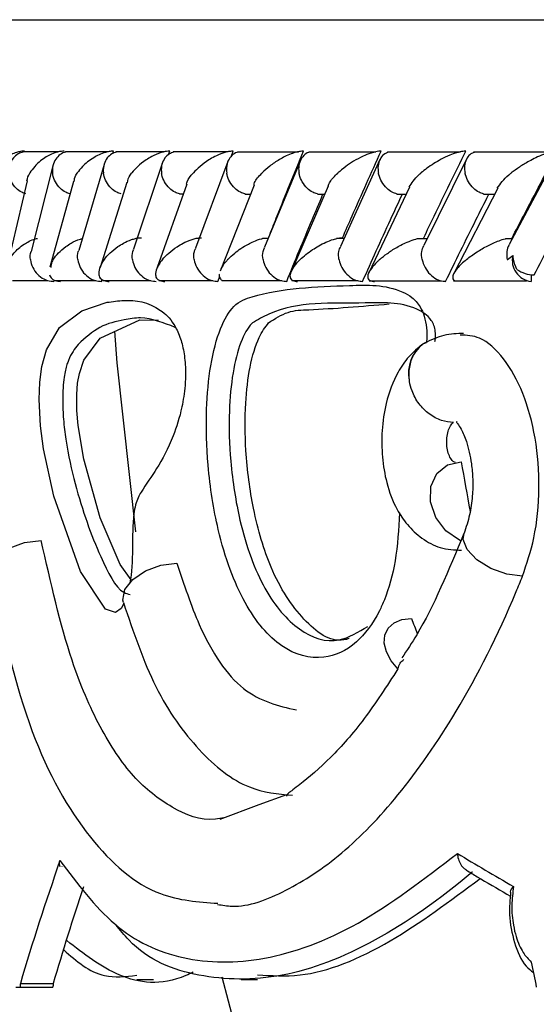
# Model space of a CAD drawing. Header units: millimetres. Extents: x 65 to 121, y 64 to 185.
# Tile 76 of 175: x 72.282 to 72.874, y 132.733 to 133.86. Entities that reach past the tile are written whole.
import ezdxf

# ---------------------------------------------------------------- set-up
doc = ezdxf.new("R2010")
doc.units = ezdxf.units.MM

msp = doc.modelspace()

# ---------------------------------------------------------------- linework, layer by layer
at = {"color": 1, "linetype": 'Continuous', "lineweight": 25}
msp.add_line((72.17689, 133.86004), (76.131, 133.86004), dxfattribs=at)
at = {"color": 7, "linetype": 'Continuous', "lineweight": 25}
for p, q in [((72.32703, 133.70861), (72.28555, 133.70861)), ((72.38353, 133.70861), (72.33487, 133.70861)), ((72.38888, 133.70679), (72.38964, 133.70942)), ((72.44817, 133.70859), (72.39244, 133.70859)), ((72.45293, 133.70552), (72.45421, 133.70942)), ((72.52089, 133.70856), (72.45815, 133.70856)), ((72.52458, 133.70317), (72.52689, 133.70942)), ((72.60167, 133.70852), (72.53196, 133.70852)), ((72.69055, 133.70847), (72.61387, 133.70847)), ((72.78762, 133.70841), (72.70395, 133.70841)), ((72.89302, 133.70835), (72.80229, 133.70835)), ((72.44611, 133.69667), (72.41278, 133.59709)), ((72.52101, 133.69784), (72.48372, 133.59824)), ((72.60406, 133.69896), (72.56282, 133.59937)), ((72.69525, 133.69995), (72.65006, 133.60044)), ((72.7947, 133.7009), (72.7455, 133.60142)), ((72.89635, 133.70198), (72.84328, 133.6025)), ((72.32081, 133.69416), (72.29546, 133.59455)), ((72.37898, 133.69415), (72.35001, 133.5959)), ((72.37938, 133.69552), (72.37918, 133.69485)), ((72.29077, 133.67546), (72.26791, 133.57775)), ((72.34391, 133.67485), (72.31689, 133.57648)), ((72.40496, 133.67356), (72.37432, 133.5762)), ((72.47378, 133.67158), (72.43996, 133.57619)), ((72.5509, 133.6706), (72.51205, 133.57205)), ((72.63586, 133.66925), (72.59333, 133.57125)), ((72.72905, 133.66829), (72.68243, 133.56999)), ((72.83027, 133.66708), (72.77957, 133.56865)), ((72.46547, 133.66044), (72.46983, 133.66044)), ((72.54049, 133.66038), (72.54687, 133.66038)), ((72.62357, 133.66034), (72.632, 133.66034)), ((72.71474, 133.66031), (72.72526, 133.66031)), ((72.81408, 133.66029), (72.82678, 133.66029)), ((72.48791, 133.60942), (72.484, 133.60942)), ((72.56696, 133.60936), (72.56063, 133.60936)), ((72.65409, 133.6093), (72.64532, 133.6093)), ((72.74937, 133.60924), (72.73821, 133.60924)), ((72.84684, 133.60918), (72.83927, 133.60918)), ((72.27409, 133.56145), (72.31466, 133.56145)), ((72.32142, 133.56038), (72.3218, 133.5619)), ((72.32171, 133.56139), (72.36947, 133.56139)), ((72.37592, 133.56038), (72.37666, 133.56293)), ((72.37765, 133.56133), (72.43249, 133.56133)), ((72.44178, 133.56128), (72.50363, 133.56128)), ((72.50943, 133.56038), (72.51155, 133.5661)), ((72.51401, 133.56123), (72.58283, 133.56123)), ((72.59431, 133.56121), (72.67009, 133.56121)), ((72.68273, 133.56119), (72.76549, 133.56119)), ((72.77936, 133.56118), (72.86309, 133.56118)), ((72.86844, 133.56794), (72.86844, 133.56038)), ((72.42004, 133.51637), (72.44119, 133.51598)), ((72.74549, 133.48914), (72.74479, 133.48868)), ((72.58802, 132.9726), (72.55649, 132.96092)), ((72.55649, 132.96092), (72.51172, 132.94433)), ((72.33041, 132.8907), (72.33068, 132.89023)), ((72.84081, 132.85876), (72.84475, 132.85645)), ((72.41653, 132.76081), (72.43561, 132.76081)), ((72.53618, 132.76081), (72.55487, 132.76081)), ((72.2778, 132.75204), (72.28272, 132.75204)), ((72.28272, 132.75204), (72.32032, 132.75204)), ((72.28301, 132.75641), (72.3206, 132.75641))]:
    msp.add_line(p, q, dxfattribs=at)
at = {"color": 1, "linetype": 'Continuous', "lineweight": 25, "flags": 128}
for points in [[(72.40149, 133.19159), (72.39869, 133.18597), (72.39213, 133.18131), (72.38073, 133.18487), (72.35205, 133.22813), (72.32126, 133.31438), (72.30942, 133.36866), (72.30601, 133.39513), (72.30458, 133.42495), (72.30542, 133.44509), (72.30779, 133.46292), (72.31286, 133.48186), (72.32784, 133.50745), (72.35338, 133.52657), (72.38252, 133.53644), (72.38252, 133.53644)], [(72.85863, 133.22276), (72.84068, 133.22505), (72.8223, 133.23165), (72.80632, 133.24155), (72.79518, 133.25323), (72.79058, 133.26492), (72.79164, 133.27206)]]:
    msp.add_lwpolyline(points, dxfattribs=at)
at = {"color": 7, "linetype": 'Continuous', "lineweight": 25, "flags": 128}
for points in [[(72.40992, 133.21872), (72.39729, 133.23609), (72.37455, 133.28967), (72.35594, 133.35694), (72.34939, 133.39531), (72.34788, 133.41236), (72.34763, 133.43071), (72.34867, 133.44381), (72.35063, 133.45486), (72.35563, 133.47005), (72.37456, 133.49534), (72.42004, 133.51637), (72.42004, 133.51637)], [(72.39075, 133.50333), (72.39378, 133.46719), (72.41519, 133.27352)], [(72.78778, 133.26345), (72.78625, 133.26413), (72.77088, 133.27475), (72.75933, 133.29011), (72.75331, 133.30794), (72.7537, 133.32561), (72.76045, 133.34049), (72.77257, 133.3504), (72.78825, 133.35387)], [(72.24876, 133.22286), (72.24948, 133.233), (72.2569, 133.24485), (72.27037, 133.25483), (72.2879, 133.26145), (72.3069, 133.26374)], [(72.40109, 133.19262), (72.40054, 133.19552), (72.40286, 133.20745), (72.41188, 133.21917), (72.42631, 133.22901), (72.44405, 133.23552), (72.46254, 133.23777)], [(72.71583, 133.11666), (72.70789, 133.126), (72.70256, 133.13599), (72.70019, 133.14596), (72.70096, 133.15523), (72.7048, 133.16318), (72.71145, 133.16927), (72.72048, 133.17309), (72.73126, 133.17438)]]:
    msp.add_lwpolyline(points, dxfattribs=at)
at = {"color": 7, "linetype": 'Continuous', "lineweight": 25}
for centre, radius, start, end in [((72.87102, 133.58435), 0.02411, 166.24825, 263.85713), ((72.87294, 133.60499), 0.03728, 236.11116, 268.27089), ((76.75556, 133.85134), 4.37867, 194.37996, 241.16242)]:
    msp.add_arc(centre, radius, start, end, dxfattribs=at)
at = {"color": 1, "linetype": 'Continuous', "lineweight": 25}
msp.add_arc((72.76878, 133.45565), 0.04083, 126.40129, 192.27237, dxfattribs=at)
at = {"color": 7, "linetype": 'Continuous', "lineweight": 25}
for centre, major_axis, ratio, start_param, end_param in [((76.75189, 133.30682), (-2.53109, 12.70919), 0.2998667, 1.5074515, 1.5119138), ((76.75189, 133.13567), (-3.48166, 5.23508), 0.5669342, 1.2033141, 1.2063992), ((76.75189, 133.33104), (4.40163, 2.07214), 0.6020386, 2.6073109, 2.6496143), ((76.75189, 133.08947), (4.57233, -0.56596), 0.2759804, 3.696837, 3.7243939), ((76.75189, 133.33104), (4.36315, 2.05402), 0.6020386, 2.617553, 2.6511437), ((76.75189, 134.84741), (-1.95503, 12.22306), 0.3383966, 1.6863484, 1.6887483), ((76.75189, 135.33037), (1.87357, 15.05933), 0.2771553, 1.7769257, 1.7772204), ((76.75189, 135.33037), (1.85719, 14.92766), 0.2771553, 1.7784551, 1.7787525)]:
    msp.add_ellipse(centre, major_axis=major_axis, ratio=ratio, start_param=start_param, end_param=end_param, dxfattribs=at)
for points, knots in [([(72.28759, 133.70942), (72.28718, 133.70942), (72.2857, 133.70942), (72.28258, 133.7091), (72.27757, 133.70791), (72.2689, 133.70432), (72.26102, 133.69847), (72.25438, 133.69129), (72.25152, 133.68676), (72.25038, 133.68445), (72.25037, 133.68442)], [0, 0, 0, 0, 0.01653916, 0.06077309, 0.12386613, 0.23350387, 0.52492392, 0.75889755, 0.99643671, 1, 1, 1, 1]), ([(72.28595, 133.70843), (72.2841, 133.70786), (72.27984, 133.70653), (72.27447, 133.70167), (72.27055, 133.69472), (72.26966, 133.68857), (72.26983, 133.68513), (72.26989, 133.6845), (72.2699, 133.68442)], [0, 0, 0, 0, 0.1774388, 0.4091719, 0.6749905, 0.9409895, 0.9922558, 1, 1, 1, 1]), ([(72.33325, 133.70942), (72.33217, 133.70939), (72.33078, 133.70936), (72.32787, 133.70899), (72.32303, 133.70791), (72.31689, 133.70537), (72.30763, 133.70001), (72.2998, 133.69293), (72.2954, 133.68699), (72.29389, 133.68445), (72.29387, 133.68442)], [0, 0, 0, 0, 0.043992, 0.0565369, 0.1182194, 0.248588, 0.3779114, 0.733917, 0.9964152, 1, 1, 1, 1]), ([(72.33532, 133.70838), (72.33468, 133.70828), (72.33159, 133.70777), (72.32697, 133.7045), (72.32207, 133.6987), (72.31979, 133.69164), (72.3197, 133.68662), (72.31993, 133.6845), (72.31994, 133.68442)], [0, 0, 0, 0, 0.0598895, 0.2870553, 0.5251795, 0.7996586, 0.9922741, 1, 1, 1, 1]), ([(72.38964, 133.70942), (72.38883, 133.70941), (72.38728, 133.70938), (72.38415, 133.70898), (72.37904, 133.70778), (72.37296, 133.70532), (72.36332, 133.70001), (72.35488, 133.69294), (72.34983, 133.68697), (72.34812, 133.68445), (72.34809, 133.68442)], [0, 0, 0, 0, 0.03362851, 0.06473084, 0.12594028, 0.25113357, 0.37546448, 0.73561926, 0.99641294, 1, 1, 1, 1]), ([(72.39297, 133.7084), (72.39121, 133.70783), (72.38713, 133.70651), (72.38209, 133.70167), (72.37854, 133.69471), (72.3779, 133.68856), (72.37821, 133.68512), (72.37829, 133.6845), (72.3783, 133.68442)], [0, 0, 0, 0, 0.1755397, 0.4076138, 0.6742208, 0.941075, 0.9922625, 1, 1, 1, 1]), ([(72.45421, 133.70942), (72.45366, 133.70941), (72.45194, 133.7094), (72.44856, 133.70896), (72.44151, 133.7072), (72.43406, 133.70377), (72.42135, 133.69604), (72.41453, 133.68948), (72.41059, 133.68445), (72.41056, 133.68442)], [0, 0, 0, 0, 0.0233469, 0.0734505, 0.1346809, 0.3255499, 0.4727864, 0.9964156, 1, 1, 1, 1]), ([(72.45875, 133.70837), (72.45706, 133.70781), (72.4531, 133.70649), (72.44826, 133.70166), (72.4449, 133.69471), (72.44439, 133.68856), (72.44477, 133.68512), (72.44486, 133.6845), (72.44487, 133.68442)], [0, 0, 0, 0, 0.1729304, 0.4056657, 0.6732067, 0.9409567, 0.9922489, 1, 1, 1, 1]), ([(72.52689, 133.70942), (72.52659, 133.70942), (72.52558, 133.70942), (72.52314, 133.70924), (72.51936, 133.70856), (72.51292, 133.70665), (72.5059, 133.70347), (72.49304, 133.69598), (72.48569, 133.68949), (72.48124, 133.68445), (72.48121, 133.68442)], [0, 0, 0, 0, 0.0130806, 0.0440415, 0.1002327, 0.1663617, 0.3297439, 0.4739408, 0.9964202, 1, 1, 1, 1]), ([(72.5326, 133.70832), (72.53209, 133.70823), (72.52927, 133.70773), (72.52513, 133.70449), (72.5208, 133.6987), (72.51902, 133.69164), (72.51923, 133.68662), (72.51957, 133.6845), (72.51959, 133.68442)], [0, 0, 0, 0, 0.0509168, 0.2800827, 0.5204161, 0.7977512, 0.9922103, 1, 1, 1, 1]), ([(72.60765, 133.70942), (72.60758, 133.70942), (72.60645, 133.70943), (72.60376, 133.70925), (72.59873, 133.70823), (72.58986, 133.70527), (72.57926, 133.69975), (72.56853, 133.69235), (72.56266, 133.68712), (72.56003, 133.68445), (72.56, 133.68442)], [0, 0, 0, 0, 0.0028358, 0.0509797, 0.1103358, 0.2078121, 0.4531839, 0.7216351, 0.996423, 1, 1, 1, 1]), ([(72.56924, 133.61487), (72.57194, 133.62167), (72.58447, 133.65318), (72.59746, 133.6847), (72.60765, 133.70942)], [0, 0, 0, 0, 0.21553423, 1, 1, 1, 1]), ([(72.61456, 133.70828), (72.61412, 133.7082), (72.61144, 133.70771), (72.6075, 133.70449), (72.60335, 133.6987), (72.60176, 133.69164), (72.60206, 133.68662), (72.60244, 133.6845), (72.60245, 133.68442)], [0, 0, 0, 0, 0.0452527, 0.2758465, 0.5176144, 0.7965511, 0.992159, 1, 1, 1, 1]), ([(72.69652, 133.70942), (72.69564, 133.7094), (72.69371, 133.70936), (72.68966, 133.70869), (72.68322, 133.70692), (72.67008, 133.70143), (72.65767, 133.69351), (72.64969, 133.68696), (72.64699, 133.68445), (72.64695, 133.68442)], [0, 0, 0, 0, 0.0388589, 0.0848156, 0.1629421, 0.3126917, 0.7369112, 0.9964065, 1, 1, 1, 1]), ([(72.65238, 133.61038), (72.656, 133.61867), (72.67044, 133.65169), (72.68535, 133.6847), (72.69652, 133.70942)], [0, 0, 0, 0, 0.25105885, 1, 1, 1, 1]), ([(72.70477, 133.70818), (72.70336, 133.70767), (72.69986, 133.7064), (72.69571, 133.70166), (72.69294, 133.69471), (72.69282, 133.68856), (72.69337, 133.68512), (72.69349, 133.6845), (72.6935, 133.68442)], [0, 0, 0, 0, 0.1588879, 0.3956738, 0.6676524, 0.9398365, 0.9921105, 1, 1, 1, 1]), ([(72.79357, 133.70942), (72.79297, 133.70941), (72.79139, 133.70939), (72.7879, 133.70892), (72.78204, 133.70747), (72.77023, 133.70304), (72.75593, 133.69505), (72.74639, 133.68807), (72.74216, 133.68445), (72.74212, 133.68442)], [0, 0, 0, 0, 0.0273814, 0.072129, 0.1418747, 0.2690883, 0.6203435, 0.9964136, 1, 1, 1, 1]), ([(72.74546, 133.61038), (72.7494, 133.61865), (72.76517, 133.65167), (72.7814, 133.68468), (72.79357, 133.70942)], [0, 0, 0, 0, 0.2504263, 1, 1, 1, 1]), ([(72.80319, 133.70811), (72.80188, 133.70762), (72.79855, 133.70636), (72.79464, 133.70166), (72.79207, 133.69472), (72.79207, 133.68856), (72.79268, 133.68513), (72.79281, 133.6845), (72.79283, 133.68442)], [0, 0, 0, 0, 0.1536516, 0.3920343, 0.6655884, 0.9393272, 0.9920486, 1, 1, 1, 1]), ([(72.89893, 133.70942), (72.89859, 133.70942), (72.8973, 133.70942), (72.89432, 133.7091), (72.88897, 133.70791), (72.87844, 133.70432), (72.86669, 133.69847), (72.85489, 133.6913), (72.84861, 133.68675), (72.84568, 133.68445), (72.84563, 133.68442)], [0, 0, 0, 0, 0.0165297, 0.0607643, 0.1238762, 0.2335004, 0.5249166, 0.758895, 0.9964267, 1, 1, 1, 1]), ([(72.84677, 133.61038), (72.85104, 133.61862), (72.86816, 133.65165), (72.88574, 133.68465), (72.89893, 133.70942)], [0, 0, 0, 0, 0.2495628, 1, 1, 1, 1]), ([(72.28938, 133.66079), (72.28779, 133.66127), (72.28365, 133.66251), (72.27771, 133.66719), (72.27248, 133.67412), (72.27043, 133.68028), (72.26996, 133.68371), (72.2699, 133.68434), (72.2699, 133.68442)], [0, 0, 0, 0, 0.1489895, 0.3888922, 0.663938, 0.9391505, 0.9920077, 1, 1, 1, 1]), ([(72.29047, 133.67551), (72.29126, 133.67844), (72.29207, 133.68141), (72.29385, 133.68439), (72.29387, 133.68442)], [0, 0, 0, 0, 0.9885719, 1, 1, 1, 1]), ([(72.33986, 133.66072), (72.33821, 133.66122), (72.33403, 133.66248), (72.328, 133.66719), (72.32269, 133.67413), (72.32055, 133.68028), (72.32002, 133.68372), (72.31995, 133.68434), (72.31994, 133.68442)], [0, 0, 0, 0, 0.1543461, 0.3926122, 0.6660387, 0.9396643, 0.9920675, 1, 1, 1, 1]), ([(72.34476, 133.6746), (72.34499, 133.67711), (72.34527, 133.68032), (72.34754, 133.68363), (72.34807, 133.68439), (72.34809, 133.68442)], [0, 0, 0, 0, 0.772418, 0.9897243, 1, 1, 1, 1]), ([(72.39861, 133.66065), (72.3969, 133.66117), (72.39268, 133.66244), (72.38658, 133.66719), (72.38122, 133.67413), (72.37897, 133.68028), (72.3784, 133.68372), (72.37831, 133.68434), (72.3783, 133.68442)], [0, 0, 0, 0, 0.15966094, 0.39630772, 0.66814082, 0.94015704, 0.992124, 1, 1, 1, 1]), ([(72.40577, 133.67332), (72.40633, 133.67626), (72.40702, 133.6799), (72.40995, 133.68364), (72.41054, 133.68439), (72.41056, 133.68442)], [0, 0, 0, 0, 0.8013233, 0.9908964, 1, 1, 1, 1]), ([(72.46552, 133.66058), (72.46377, 133.66112), (72.45952, 133.66241), (72.45335, 133.66719), (72.44794, 133.67413), (72.44562, 133.68029), (72.44497, 133.68372), (72.44488, 133.68434), (72.44487, 133.68442)], [0, 0, 0, 0, 0.1648519, 0.4000081, 0.6701756, 0.9405724, 0.9921773, 1, 1, 1, 1]), ([(72.47362, 133.67165), (72.47381, 133.67257), (72.47466, 133.67669), (72.47822, 133.68106), (72.48118, 133.68439), (72.48121, 133.68442)], [0, 0, 0, 0, 0.2235686, 0.9920462, 1, 1, 1, 1]), ([(72.54053, 133.66052), (72.53874, 133.66107), (72.53447, 133.66237), (72.52826, 133.66718), (72.52281, 133.67414), (72.5204, 133.68028), (72.5197, 133.68372), (72.5196, 133.68434), (72.51959, 133.68442)], [0, 0, 0, 0, 0.1698301, 0.4035866, 0.6721477, 0.9409417, 0.9922203, 1, 1, 1, 1]), ([(72.55093, 133.67058), (72.55109, 133.67153), (72.55182, 133.67594), (72.55634, 133.68072), (72.55997, 133.68439), (72.56, 133.68442)], [0, 0, 0, 0, 0.2150669, 0.9926838, 1, 1, 1, 1]), ([(72.62361, 133.66046), (72.62179, 133.66103), (72.61753, 133.66234), (72.6113, 133.66718), (72.60581, 133.67413), (72.60334, 133.68029), (72.60258, 133.68372), (72.60247, 133.68434), (72.60245, 133.68442)], [0, 0, 0, 0, 0.1737874, 0.4064443, 0.6737155, 0.9411855, 0.9922693, 1, 1, 1, 1]), ([(72.63567, 133.66933), (72.63634, 133.67101), (72.6383, 133.67589), (72.64331, 133.68104), (72.64691, 133.68439), (72.64695, 133.68442)], [0, 0, 0, 0, 0.3429017, 0.9933024, 1, 1, 1, 1]), ([(72.71477, 133.66043), (72.71295, 133.661), (72.70872, 133.66232), (72.7025, 133.66718), (72.697, 133.67413), (72.69445, 133.68028), (72.69364, 133.68372), (72.69352, 133.68434), (72.6935, 133.68442)], [0, 0, 0, 0, 0.1764202, 0.4083996, 0.6747443, 0.9412975, 0.9922743, 1, 1, 1, 1]), ([(72.72888, 133.66834), (72.73175, 133.67299), (72.73501, 133.67827), (72.74128, 133.6837), (72.74208, 133.68439), (72.74212, 133.68442)], [0, 0, 0, 0, 0.8742251, 0.9937173, 1, 1, 1, 1]), ([(72.81412, 133.6604), (72.81231, 133.66098), (72.80814, 133.66231), (72.80196, 133.66717), (72.79644, 133.67413), (72.79383, 133.68028), (72.79298, 133.68372), (72.79284, 133.68434), (72.79283, 133.68442)], [0, 0, 0, 0, 0.1778739, 0.4095648, 0.6753236, 0.9412678, 0.9922697, 1, 1, 1, 1]), ([(72.82974, 133.66724), (72.83334, 133.67221), (72.83742, 133.67786), (72.84466, 133.68366), (72.84559, 133.68439), (72.84563, 133.68442)], [0, 0, 0, 0, 0.87447546, 0.99415078, 1, 1, 1, 1]), ([(72.58833, 133.56038), (72.5931, 133.57204), (72.60272, 133.59559), (72.61648, 133.62861), (72.62553, 133.64996), (72.62954, 133.65942)], [0, 0, 0, 0, 0.3530541, 0.7134078, 1, 1, 1, 1]), ([(72.67534, 133.56038), (72.68056, 133.57202), (72.6911, 133.59555), (72.70618, 133.62856), (72.71609, 133.64993), (72.7205, 133.65942)], [0, 0, 0, 0, 0.3525208, 0.7123419, 1, 1, 1, 1]), ([(72.7705, 133.56038), (72.77618, 133.57199), (72.78765, 133.59547), (72.80405, 133.62848), (72.81484, 133.64987), (72.81966, 133.65942)], [0, 0, 0, 0, 0.35164635, 0.71059091, 1, 1, 1, 1]), ([(72.87182, 133.56773), (72.87807, 133.57954), (72.89065, 133.60328), (72.90705, 133.63385), (72.91722, 133.65261), (72.92091, 133.65942)], [0, 0, 0, 0, 0.3866202, 0.7772647, 1, 1, 1, 1]), ([(72.27057, 133.58538), (72.27059, 133.58541), (72.27198, 133.58793), (72.27611, 133.59385), (72.2837, 133.60099), (72.29293, 133.60627), (72.29815, 133.60864), (72.30186, 133.60942), (72.30258, 133.60957)], [0, 0, 0, 0, 0.0039133, 0.2894546, 0.6885604, 0.8270371, 0.966523, 1, 1, 1, 1]), ([(72.32074, 133.58538), (72.32076, 133.58541), (72.32404, 133.5904), (72.32984, 133.59694), (72.34173, 133.6046), (72.34812, 133.60796), (72.35326, 133.60917), (72.35397, 133.60934)], [0, 0, 0, 0, 0.00399, 0.5847847, 0.7525058, 0.965791, 1, 1, 1, 1]), ([(72.37922, 133.58538), (72.37925, 133.58541), (72.38293, 133.59037), (72.38941, 133.59683), (72.4014, 133.60432), (72.40821, 133.60756), (72.4146, 133.6095), (72.41828, 133.61017), (72.42062, 133.61036), (72.42155, 133.61037), (72.42186, 133.61038)], [0, 0, 0, 0, 0.0035867, 0.5226976, 0.6704191, 0.8368602, 0.9043245, 0.9605328, 0.9870024, 1, 1, 1, 1]), ([(72.44591, 133.58538), (72.44593, 133.58541), (72.4501, 133.59036), (72.45715, 133.59678), (72.46968, 133.60424), (72.47665, 133.60747), (72.48332, 133.6095), (72.48738, 133.61024), (72.48979, 133.61038), (72.49054, 133.61038), (72.49061, 133.61038)], [0, 0, 0, 0, 0.0036008, 0.5215361, 0.6668567, 0.8334602, 0.9000057, 0.9672568, 0.9972848, 1, 1, 1, 1]), ([(72.52075, 133.58538), (72.52078, 133.58541), (72.52309, 133.58789), (72.52963, 133.59388), (72.53969, 133.60096), (72.55085, 133.60633), (72.55649, 133.60865), (72.56028, 133.6094), (72.56061, 133.60947)], [0, 0, 0, 0, 0.00396689, 0.28822748, 0.70078995, 0.82607855, 0.98514062, 1, 1, 1, 1]), ([(72.60373, 133.58538), (72.60377, 133.58541), (72.60575, 133.58732), (72.61008, 133.59112), (72.61924, 133.59781), (72.62955, 133.60385), (72.64031, 133.60817), (72.64641, 133.60977), (72.65007, 133.61032), (72.65174, 133.61036), (72.65238, 133.61038)], [0, 0, 0, 0, 0.00359108, 0.20088364, 0.40017645, 0.71459816, 0.85252775, 0.92653503, 0.97200978, 1, 1, 1, 1]), ([(72.6949, 133.58538), (72.69494, 133.58541), (72.69757, 133.58774), (72.70347, 133.59241), (72.71425, 133.59947), (72.72532, 133.60505), (72.73407, 133.60843), (72.73756, 133.60919), (72.73819, 133.60932)], [0, 0, 0, 0, 0.0039913, 0.2731483, 0.547803, 0.8392511, 0.9711174, 1, 1, 1, 1]), ([(72.79435, 133.58538), (72.79439, 133.58541), (72.79797, 133.58833), (72.80541, 133.59368), (72.81783, 133.60102), (72.82899, 133.60603), (72.83647, 133.60873), (72.83911, 133.60926), (72.83925, 133.60929)], [0, 0, 0, 0, 0.00400898, 0.3440751, 0.63157056, 0.87804608, 0.99351647, 1, 1, 1, 1]), ([(72.29461, 133.58538), (72.2946, 133.58546), (72.2943, 133.58852), (72.29404, 133.59189), (72.29537, 133.59453), (72.2954, 133.59458)], [0, 0, 0, 0, 0.0262198, 0.9802317, 1, 1, 1, 1]), ([(72.34895, 133.58538), (72.34894, 133.58546), (72.34859, 133.58852), (72.34837, 133.59235), (72.34991, 133.59538), (72.35015, 133.59584)], [0, 0, 0, 0, 0.0226412, 0.8486738, 1, 1, 1, 1]), ([(72.41154, 133.58538), (72.41153, 133.58546), (72.41112, 133.58852), (72.41092, 133.59277), (72.41261, 133.59615), (72.41303, 133.59699)], [0, 0, 0, 0, 0.0201481, 0.7567427, 1, 1, 1, 1]), ([(72.48231, 133.58538), (72.4823, 133.58546), (72.48183, 133.58852), (72.48161, 133.59319), (72.48343, 133.59692), (72.48401, 133.59812)], [0, 0, 0, 0, 0.0182128, 0.6835741, 1, 1, 1, 1]), ([(72.56122, 133.58538), (72.5612, 133.58546), (72.56068, 133.58852), (72.56043, 133.59361), (72.56235, 133.5977), (72.56309, 133.59927)], [0, 0, 0, 0, 0.0165792, 0.6223151, 1, 1, 1, 1]), ([(72.64829, 133.58538), (72.64827, 133.58546), (72.6477, 133.58852), (72.64739, 133.59402), (72.64938, 133.59845), (72.65024, 133.60037)], [0, 0, 0, 0, 0.0152948, 0.5729009, 1, 1, 1, 1]), ([(72.74358, 133.58538), (72.74357, 133.58546), (72.74295, 133.58852), (72.74256, 133.59441), (72.74458, 133.59916), (72.74554, 133.60141)], [0, 0, 0, 0, 0.0142378, 0.5329013, 1, 1, 1, 1]), ([(72.8435, 133.60238), (72.84302, 133.60171), (72.84109, 133.59901), (72.8403, 133.59308), (72.84063, 133.5878), (72.84119, 133.58546), (72.84121, 133.58538)], [0, 0, 0, 0, 0.1519212, 0.6164755, 0.9867626, 1, 1, 1, 1]), ([(72.29461, 133.58538), (72.29462, 133.5853), (72.29495, 133.58224), (72.29669, 133.57615), (72.30215, 133.56832), (72.30968, 133.56279), (72.31652, 133.56058), (72.32035, 133.56042), (72.32142, 133.56038)], [0, 0, 0, 0, 0.00653813, 0.24427438, 0.48236229, 0.70981584, 0.91916434, 1, 1, 1, 1]), ([(72.32074, 133.58538), (72.32072, 133.58534), (72.32017, 133.58448), (72.31815, 133.58136), (72.31804, 133.57834), (72.31795, 133.57613)], [0, 0, 0, 0, 0.0109904, 0.2758376, 1, 1, 1, 1]), ([(72.34895, 133.58538), (72.34896, 133.5853), (72.34933, 133.58223), (72.3512, 133.57615), (72.35673, 133.56831), (72.36429, 133.56278), (72.37108, 133.56058), (72.37487, 133.56042), (72.37592, 133.56038)], [0, 0, 0, 0, 0.006522, 0.2444512, 0.4827029, 0.7102267, 0.9194833, 1, 1, 1, 1]), ([(72.37922, 133.58538), (72.3792, 133.58534), (72.37663, 133.58187), (72.37337, 133.57591), (72.3724, 133.56844), (72.37443, 133.56375), (72.37806, 133.5614), (72.38143, 133.56047), (72.38379, 133.56041), (72.38485, 133.56038)], [0, 0, 0, 0, 0.0035796, 0.3626756, 0.6223861, 0.8074337, 0.898026, 0.9545454, 1, 1, 1, 1]), ([(72.41154, 133.58538), (72.41155, 133.5853), (72.41198, 133.58223), (72.41394, 133.57615), (72.41955, 133.56831), (72.42711, 133.56278), (72.43385, 133.56058), (72.43758, 133.56042), (72.43862, 133.56038)], [0, 0, 0, 0, 0.0065124, 0.2445439, 0.4829157, 0.7104925, 0.9197431, 1, 1, 1, 1]), ([(72.44591, 133.58538), (72.44588, 133.58534), (72.44442, 133.58358), (72.44182, 133.58009), (72.43871, 133.57421), (72.43736, 133.56841), (72.43885, 133.56374), (72.44217, 133.5614), (72.44539, 133.56047), (72.44771, 133.56041), (72.44874, 133.56038)], [0, 0, 0, 0, 0.0035838, 0.1847782, 0.3645808, 0.6232265, 0.8077265, 0.898203, 0.9547374, 1, 1, 1, 1]), ([(72.48231, 133.58538), (72.48232, 133.5853), (72.48282, 133.58223), (72.48484, 133.57615), (72.49053, 133.5683), (72.49807, 133.56278), (72.50474, 133.56058), (72.50841, 133.56042), (72.50943, 133.56038)], [0, 0, 0, 0, 0.0065062, 0.2445649, 0.482989, 0.7105686, 0.9198175, 1, 1, 1, 1]), ([(72.52075, 133.58538), (72.52071, 133.58534), (72.51761, 133.582), (72.51369, 133.57743), (72.51254, 133.5731), (72.51224, 133.57197)], [0, 0, 0, 0, 0.0075761, 0.7393553, 1, 1, 1, 1]), ([(72.56122, 133.58538), (72.56123, 133.5853), (72.56177, 133.58223), (72.56389, 133.57615), (72.56962, 133.5683), (72.57713, 133.56278), (72.58372, 133.56058), (72.58733, 133.56042), (72.58833, 133.56038)], [0, 0, 0, 0, 0.0064967, 0.2445367, 0.4829187, 0.7105307, 0.9197611, 1, 1, 1, 1]), ([(72.60373, 133.58538), (72.60369, 133.58534), (72.60289, 133.58456), (72.59713, 133.5787), (72.59162, 133.57096), (72.59205, 133.56384), (72.5947, 133.56142), (72.59763, 133.56051), (72.59982, 133.56036), (72.60087, 133.56038), (72.60088, 133.56038)], [0, 0, 0, 0, 0.0035864, 0.0815057, 0.6158262, 0.8044424, 0.8963767, 0.9534458, 0.999504, 1, 1, 1, 1]), ([(72.64829, 133.58538), (72.6483, 133.5853), (72.6489, 133.58223), (72.65108, 133.57615), (72.65685, 133.56831), (72.66431, 133.56278), (72.67081, 133.56058), (72.67435, 133.56042), (72.67534, 133.56038)], [0, 0, 0, 0, 0.0065123, 0.2444778, 0.482775, 0.71033, 0.9195897, 1, 1, 1, 1]), ([(72.6949, 133.58538), (72.69486, 133.58534), (72.69392, 133.5845), (72.68757, 133.57861), (72.6813, 133.57086), (72.68094, 133.5638), (72.68326, 133.5614), (72.686, 133.56052), (72.68815, 133.56034), (72.68914, 133.56038), (72.68915, 133.56038)], [0, 0, 0, 0, 0.00358498, 0.08780058, 0.61904448, 0.80603499, 0.89726016, 0.95395972, 0.99987394, 1, 1, 1, 1]), ([(72.74358, 133.58538), (72.7436, 133.5853), (72.74424, 133.58224), (72.74649, 133.57615), (72.75228, 133.56831), (72.75968, 133.56279), (72.76607, 133.56058), (72.76954, 133.56042), (72.7705, 133.56038)], [0, 0, 0, 0, 0.0065268, 0.2443274, 0.4824832, 0.7099578, 0.9192592, 1, 1, 1, 1]), ([(72.79435, 133.58538), (72.79431, 133.58534), (72.79012, 133.58192), (72.78393, 133.57599), (72.77872, 133.56844), (72.7783, 133.56388), (72.77948, 133.56165), (72.78082, 133.56124), (72.78091, 133.56121)], [0, 0, 0, 0, 0.00395679, 0.39707189, 0.68694517, 0.89257145, 0.99273362, 1, 1, 1, 1]), ([(72.84121, 133.58538), (72.84125, 133.58541), (72.84328, 133.58686), (72.84546, 133.58849), (72.8476, 133.59008)], [0, 0, 0, 0, 0.0215819, 1, 1, 1, 1]), ([(72.85216, 133.57405), (72.85061, 133.5779), (72.84853, 133.58306), (72.84778, 133.58866), (72.8476, 133.59008)], [0, 0, 0, 0, 0.7461319, 1, 1, 1, 1]), ([(72.31639, 133.56787), (72.3171, 133.56622), (72.31815, 133.56377), (72.32214, 133.56141), (72.32566, 133.56048), (72.32807, 133.56041), (72.32915, 133.56038)], [0, 0, 0, 0, 0.4908135, 0.7303136, 0.8792636, 1, 1, 1, 1]), ([(72.51117, 133.56862), (72.5111, 133.56843), (72.51042, 133.56647), (72.51166, 133.56398), (72.5136, 133.5617), (72.51518, 133.56127), (72.51527, 133.56125)], [0, 0, 0, 0, 0.0684932, 0.683638, 0.9832853, 1, 1, 1, 1]), ([(72.75826, 133.49172), (72.75849, 133.49304), (72.75914, 133.49669), (72.75891, 133.50313), (72.75722, 133.51022), (72.75303, 133.51783), (72.74625, 133.52415), (72.72046, 133.53751), (72.6571, 133.53337), (72.59473, 133.53894), (72.55519, 133.51641), (72.54895, 133.51286)], [0, 0, 0, 0, 0.0082949, 0.0229255, 0.0373053, 0.0532227, 0.0852104, 0.1234076, 0.3785318, 0.9018647, 1, 1, 1, 1]), ([(72.56757, 133.51291), (72.57491, 133.51765), (72.58969, 133.5272), (72.63411, 133.52846), (72.67433, 133.53189), (72.70585, 133.53459)], [0, 0, 0, 0, 0.1758859, 0.3541381, 1, 1, 1, 1]), ([(72.46058, 133.50775), (72.44706, 133.51295), (72.4268, 133.52076), (72.40824, 133.51754), (72.40206, 133.51647)], [0, 0, 0, 0, 0.6670769, 1, 1, 1, 1]), ([(72.54895, 133.51286), (72.54875, 133.51265), (72.54383, 133.50756), (72.53478, 133.49163), (72.52575, 133.45583), (72.52146, 133.40801), (72.52339, 133.34855), (72.53529, 133.27428), (72.56177, 133.20317), (72.60175, 133.15759), (72.64369, 133.14285), (72.67041, 133.15875), (72.68136, 133.16526)], [0, 0, 0, 0, 0.0025396, 0.062614, 0.1269679, 0.1953714, 0.2827307, 0.3939641, 0.5579242, 0.7231059, 0.8865896, 1, 1, 1, 1]), ([(72.65997, 133.15132), (72.65791, 133.15075), (72.6396, 133.14562), (72.60686, 133.16994), (72.57126, 133.2225), (72.54978, 133.29413), (72.54077, 133.36093), (72.5402, 133.41783), (72.54551, 133.46319), (72.55494, 133.49619), (72.56375, 133.50786), (72.56757, 133.51291)], [0, 0, 0, 0, 0.0249502, 0.2221018, 0.4196786, 0.5701841, 0.6936977, 0.7890393, 0.865054, 0.941524, 1, 1, 1, 1]), ([(72.79112, 133.50068), (72.78363, 133.50053), (72.76864, 133.50023), (72.75351, 133.4931), (72.74595, 133.48954)], [0, 0, 0, 0, 0.5000303, 1, 1, 1, 1]), ([(72.85863, 133.22276), (72.86344, 133.23704), (72.87377, 133.2677), (72.87918, 133.32372), (72.87469, 133.38176), (72.8602, 133.43407), (72.83767, 133.47395), (72.81199, 133.49791), (72.79469, 133.49863), (72.78721, 133.49895)], [0, 0, 0, 0, 0.1312069, 0.2818102, 0.4317935, 0.5816152, 0.7322495, 0.8840992, 1, 1, 1, 1]), ([(72.34929, 133.48824), (72.34533, 133.4831), (72.3407, 133.47709), (72.33562, 133.46307), (72.33328, 133.45339), (72.33185, 133.43878), (72.33136, 133.42173), (72.33229, 133.40098), (72.33652, 133.3672), (72.34951, 133.31002), (72.37123, 133.25081), (72.39418, 133.20528), (72.40651, 133.20239), (72.40903, 133.2018)], [0, 0, 0, 0, 0.10190702, 0.11933314, 0.16369626, 0.19210835, 0.21990454, 0.26590621, 0.31786889, 0.45492129, 0.73889121, 0.94660526, 1, 1, 1, 1]), ([(72.74455, 133.48851), (72.7389, 133.48403), (72.72823, 133.47556), (72.71291, 133.45291), (72.70183, 133.42373), (72.697, 133.39017), (72.69735, 133.35906), (72.70244, 133.32828), (72.71216, 133.30214), (72.72676, 133.28061), (72.7436, 133.26505), (72.7648, 133.25375), (72.78044, 133.25298), (72.78856, 133.25257)], [0, 0, 0, 0, 0.0846633, 0.1599536, 0.2844719, 0.3828468, 0.4757875, 0.5689066, 0.6744506, 0.7421266, 0.81983, 0.9063817, 1, 1, 1, 1]), ([(72.748, 133.48999), (72.74676, 133.4895), (72.74116, 133.48724), (72.7341, 133.4783), (72.72843, 133.46443), (72.72804, 133.45316), (72.72882, 133.44738), (72.72888, 133.44697)], [0, 0, 0, 0, 0.0840565, 0.381834, 0.6797085, 0.9775795, 1, 1, 1, 1]), ([(72.77938, 133.39896), (72.77484, 133.3994), (72.76535, 133.40033), (72.75137, 133.40792), (72.73941, 133.41976), (72.73208, 133.43317), (72.72954, 133.44256), (72.72894, 133.44658), (72.72888, 133.44697)], [0, 0, 0, 0, 0.196366, 0.41037559, 0.62484671, 0.83969015, 0.98437144, 1, 1, 1, 1]), ([(72.78169, 133.35312), (72.78112, 133.35325), (72.77914, 133.35369), (72.77616, 133.35734), (72.77332, 133.36351), (72.77176, 133.37122), (72.77155, 133.37938), (72.77269, 133.38718), (72.77504, 133.39379), (72.77753, 133.39739), (72.77908, 133.3987), (72.77938, 133.39896)], [0, 0, 0, 0, 0.054855, 0.1916759, 0.3249219, 0.4550887, 0.5828867, 0.7098959, 0.8376557, 0.9675562, 1, 1, 1, 1]), ([(72.78375, 133.39976), (72.78343, 133.39974), (72.78276, 133.3997), (72.78327, 133.39904), (72.78464, 133.39705), (72.7892, 133.38985), (72.79535, 133.3755), (72.79998, 133.35509), (72.8019, 133.33351), (72.8014, 133.31363), (72.79836, 133.29195), (72.79391, 133.27881), (72.79158, 133.2719)], [0, 0, 0, 0, 0.0408395, 0.0873102, 0.11824, 0.1923345, 0.3152974, 0.4901626, 0.5978491, 0.716799, 0.8512575, 1, 1, 1, 1]), ([(72.79155, 133.27184), (72.77406, 133.22984), (72.75142, 133.17548), (72.72604, 133.13786), (72.72026, 133.12931)], [0, 0, 0, 0, 0.7726481, 1, 1, 1, 1]), ([(72.51642, 132.94607), (72.51313, 132.94545), (72.49194, 132.94143), (72.4565, 132.95593), (72.41183, 132.99018), (72.37354, 133.04777), (72.33639, 133.13351), (72.3178, 133.21561), (72.3069, 133.26374)], [0, 0, 0, 0, 0.0327605, 0.2113336, 0.3899166, 0.5684801, 0.7470419, 1, 1, 1, 1]), ([(72.46254, 133.23777), (72.47063, 133.21332), (72.49108, 133.15156), (72.53673, 133.08413), (72.57866, 133.07443), (72.59952, 133.06961)], [0, 0, 0, 0, 0.2478077, 0.6259612, 1, 1, 1, 1]), ([(72.24876, 133.22287), (72.26299, 133.16022), (72.29047, 133.03933), (72.35829, 132.9196), (72.43286, 132.85373), (72.48705, 132.84982), (72.50948, 132.8482)], [0, 0, 0, 0, 0.2948575, 0.569047, 0.8216591, 1, 1, 1, 1]), ([(72.50908, 132.84701), (72.51455, 132.84607), (72.5389, 132.84189), (72.58707, 132.86027), (72.65135, 132.90174), (72.71799, 132.97057), (72.78683, 133.06912), (72.83316, 133.16051), (72.85622, 133.21687), (72.85863, 133.22276)], [0, 0, 0, 0, 0.0504712, 0.2245047, 0.3985145, 0.5725333, 0.7603033, 0.9749284, 1, 1, 1, 1]), ([(72.40109, 133.19262), (72.41262, 133.15878), (72.43583, 133.0907), (72.48728, 133.01991), (72.54077, 132.9771), (72.5782, 132.97351), (72.59478, 132.97193)], [0, 0, 0, 0, 0.2600434, 0.5232509, 0.7887542, 1, 1, 1, 1]), ([(72.71583, 133.11666), (72.71648, 133.11894), (72.71768, 133.12318), (72.72104, 133.12608), (72.72261, 133.12742)], [0, 0, 0, 0, 0.5365694, 1, 1, 1, 1]), ([(72.71583, 133.11666), (72.70294, 133.09682), (72.67715, 133.05712), (72.63793, 133.01301), (72.61006, 132.98921), (72.59584, 132.97853), (72.59097, 132.97481), (72.58883, 132.97266), (72.58783, 132.97152), (72.58807, 132.9711), (72.58811, 132.97104)], [0, 0, 0, 0, 0.2644213, 0.5288636, 0.8002828, 0.8790882, 0.9328414, 0.9697751, 0.9954292, 1, 1, 1, 1]), ([(72.32882, 132.89006), (72.32834, 132.89123), (72.32744, 132.89342), (72.32812, 132.89593), (72.32844, 132.8971)], [0, 0, 0, 0, 0.5346146, 1, 1, 1, 1]), ([(72.32844, 132.8971), (72.3484, 132.87053), (72.38883, 132.81671), (72.46802, 132.77978), (72.56184, 132.77919), (72.66851, 132.81723), (72.74567, 132.87595), (72.78412, 132.90521)], [0, 0, 0, 0, 0.19159885, 0.3881524, 0.58861343, 0.79498805, 1, 1, 1, 1]), ([(72.78412, 132.90521), (72.78412, 132.90512), (72.78417, 132.90356), (72.78464, 132.89966), (72.78672, 132.89398), (72.79016, 132.88899), (72.79309, 132.88716), (72.7943, 132.8864)], [0, 0, 0, 0, 0.0108948, 0.2037948, 0.5087029, 0.7971001, 1, 1, 1, 1]), ([(72.80113, 132.88401), (72.80111, 132.88399), (72.76362, 132.8522), (72.68769, 132.79936), (72.58125, 132.75873), (72.48656, 132.76107), (72.42372, 132.78474), (72.39725, 132.81785), (72.39232, 132.82402)], [0, 0, 0, 0, 0.0001225, 0.234016, 0.4728969, 0.7117609, 0.9462652, 1, 1, 1, 1]), ([(72.79419, 132.88624), (72.79836, 132.88373), (72.81359, 132.87455), (72.82936, 132.86541), (72.84081, 132.85876)], [0, 0, 0, 0, 0.2738352, 1, 1, 1, 1]), ([(72.55487, 132.76644), (72.5708, 132.76535), (72.61691, 132.76218), (72.70372, 132.79752), (72.77554, 132.85091), (72.8102, 132.87668)], [0, 0, 0, 0, 0.2144682, 0.6208915, 1, 1, 1, 1]), ([(72.84838, 132.86751), (72.84835, 132.86748), (72.84638, 132.86553), (72.84427, 132.86316), (72.84446, 132.86108), (72.84448, 132.8609)], [0, 0, 0, 0, 0.0143223, 0.9161639, 1, 1, 1, 1]), ([(72.84838, 132.86751), (72.84746, 132.86036), (72.84556, 132.84564), (72.84737, 132.82559), (72.85176, 132.80709), (72.85841, 132.79143), (72.86537, 132.78433), (72.86864, 132.78099)], [0, 0, 0, 0, 0.2111503, 0.4345265, 0.5700858, 0.7977429, 1, 1, 1, 1]), ([(72.84496, 132.86088), (72.8442, 132.85238), (72.84244, 132.83273), (72.84878, 132.8024), (72.85822, 132.7792), (72.86824, 132.77111), (72.87109, 132.76881)], [0, 0, 0, 0, 0.2366699, 0.547824, 0.8713472, 1, 1, 1, 1]), ([(72.48115, 132.76934), (72.47834, 132.76803), (72.44617, 132.75308), (72.39492, 132.75972), (72.35568, 132.79033), (72.33624, 132.80549)], [0, 0, 0, 0, 0.0462153, 0.5275341, 1, 1, 1, 1]), ([(72.33285, 132.79483), (72.34738, 132.78204), (72.37137, 132.76091), (72.40375, 132.76441), (72.41652, 132.76579)], [0, 0, 0, 0, 0.6056194, 1, 1, 1, 1])]:
    msp.add_open_spline(points, degree=3, knots=knots, dxfattribs=at)
at = {"color": 1, "linetype": 'Continuous', "lineweight": 25}
for points, knots in [([(72.71768, 133.29519), (72.71661, 133.27653), (72.71454, 133.24059), (72.70401, 133.20385), (72.68935, 133.17087), (72.66618, 133.1411), (72.62658, 133.12438), (72.58146, 133.13735), (72.53878, 133.18681), (72.5103, 133.26297), (72.4973, 133.34386), (72.49519, 133.40999), (72.50024, 133.46523), (72.51121, 133.50748), (72.52811, 133.5359), (72.576, 133.5529), (72.6391, 133.5548), (72.70458, 133.55734), (72.73196, 133.54269), (72.74058, 133.53364), (72.74634, 133.52088), (72.74883, 133.50762), (72.74938, 133.49681), (72.74859, 133.49138), (72.74842, 133.49021)], [0, 0, 0, 0, 0.0381209, 0.0734297, 0.0854909, 0.131661, 0.1904428, 0.2688313, 0.3479911, 0.4272925, 0.4818208, 0.5255473, 0.5607983, 0.5962932, 0.6285072, 0.6659073, 0.8473511, 0.9381002, 0.9533752, 0.9687616, 0.978567, 0.9884044, 0.9975148, 1, 1, 1, 1]), ([(72.38252, 133.53644), (72.38886, 133.5373), (72.40826, 133.53995), (72.43463, 133.53661), (72.45692, 133.51619), (72.4659, 133.49832), (72.47069, 133.48041), (72.47267, 133.46058), (72.47199, 133.4383), (72.46764, 133.41076), (72.4566, 133.37662), (72.43994, 133.34556), (72.42483, 133.32544), (72.41557, 133.30873), (72.41153, 133.28577), (72.41169, 133.25474), (72.41096, 133.22579), (72.40841, 133.21477), (72.40834, 133.21447)], [0, 0, 0, 0, 0.09875054, 0.30199916, 0.37595061, 0.41431755, 0.4466202, 0.47905141, 0.50803077, 0.54936063, 0.61736159, 0.72231039, 0.81664918, 0.85504152, 0.87316791, 0.9361316, 0.99828345, 1, 1, 1, 1]), ([(72.40206, 133.51647), (72.39258, 133.51443), (72.37366, 133.51036), (72.3574, 133.49561), (72.34929, 133.48824)], [0, 0, 0, 0, 0.50066, 1, 1, 1, 1])]:
    msp.add_open_spline(points, degree=3, knots=knots, dxfattribs=at)

doc.saveas('drawing.dxf')
